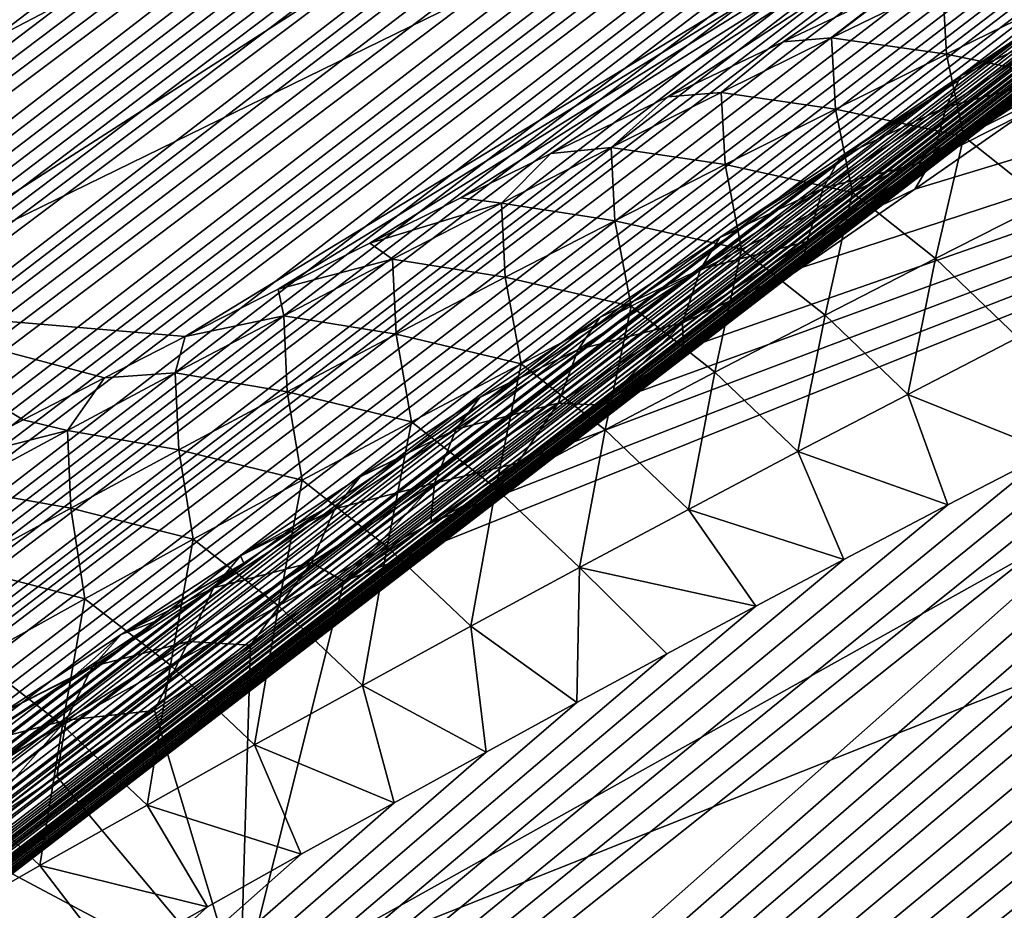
# Model space of a CAD drawing. Header units: metres. Extents: x -82 to 82, y -464 to 32.
# Tile 153 of 256: x -61.03 to -58.52, y -14.13 to -11.86. Entities that reach past the tile are written whole.
import ezdxf

# ---------------------------------------------------------------- set-up
doc = ezdxf.new("R2010")
doc.units = ezdxf.units.M
doc.layers.add('solid_K244121000C07', color=7, linetype='CONTINUOUS')

msp = doc.modelspace()

# ---------------------------------------------------------------- linework, layer by layer
at = {"layer": 'solid_K244121000C07'}
for points in [[(-76.137505, -25.119013, 67.810989), (-54.313084, -8.324498, 48.677151), (-54.248405, -8.33295, 48.381298)], [(-76.137505, -25.119013, 67.810989), (-75.87397, -24.712225, 68.318626), (-54.313084, -8.324498, 48.677151)], [(-76.137505, -25.119013, 67.810989), (-54.248405, -8.33295, 48.381298), (-54.202625, -8.350544, 48.109154)], [(-75.87397, -24.712225, 68.318626), (-54.398201, -8.326134, 48.997314), (-54.313084, -8.324498, 48.677151)], [(-75.87397, -24.712225, 68.318626), (-54.448929, -8.331063, 49.166664), (-54.398201, -8.326134, 48.997314)], [(-75.87397, -24.712225, 68.318626), (-54.505421, -8.338934, 49.342392), (-54.448929, -8.331063, 49.166664)], [(-75.87397, -24.712225, 68.318626), (-54.568283, -8.350194, 49.524887), (-54.505421, -8.338934, 49.342392)], [(-64.834755, -25.119205, 80.176369), (-43.840309, -8.324328, 60.157181), (-44.166557, -8.326369, 60.213844)], [(-64.834755, -25.119205, 80.176369), (-43.540062, -8.332244, 60.118542), (-43.840309, -8.324328, 60.157181)], [(-64.834755, -25.119205, 80.176369), (-44.166557, -8.326369, 60.213844), (-44.520061, -8.339968, 60.290737)], [(-64.834755, -25.119205, 80.176369), (-64.335869, -25.493855, 80.487877), (-43.540062, -8.332244, 60.118542)], [(-64.834755, -25.119205, 80.176369), (-44.520061, -8.339968, 60.290737), (-44.707253, -8.351306, 60.337135)], [(-64.335869, -25.493855, 80.487877), (-43.264629, -8.348969, 60.096176), (-43.540062, -8.332244, 60.118542)], [(-76.137505, -25.119013, 67.810989), (-54.202625, -8.350544, 48.109154), (-54.173389, -8.375649, 47.859856)], [(-75.87397, -24.712225, 68.318626), (-54.637241, -8.364584, 49.713917), (-54.568283, -8.350194, 49.524887)], [(-75.87397, -24.712225, 68.318626), (-75.612518, -24.273117, 68.808632), (-54.637241, -8.364584, 49.713917)], [(-75.612518, -24.273117, 68.808632), (-54.712761, -8.382436, 49.909809), (-54.637241, -8.364584, 49.713917)], [(-65.316795, -24.712387, 79.868362), (-44.707253, -8.351306, 60.337135), (-44.901863, -8.366139, 60.389431)], [(-65.316795, -24.712387, 79.868362), (-64.834755, -25.119205, 80.176369), (-44.707253, -8.351306, 60.337135)], [(-65.316795, -24.712387, 79.868362), (-44.901863, -8.366139, 60.389431), (-45.103653, -8.384214, 60.447392)], [(-64.335869, -25.493855, 80.487877), (-43.012814, -8.373571, 60.088535), (-43.264629, -8.348969, 60.096176)], [(-76.40303, -25.493652, 67.28624), (-54.173389, -8.375649, 47.859856), (-54.158691, -8.407178, 47.631496)], [(-76.40303, -25.493652, 67.28624), (-76.137505, -25.119013, 67.810989), (-54.173389, -8.375649, 47.859856)], [(-75.612518, -24.273117, 68.808632), (-54.795383, -8.404139, 50.112934), (-54.712761, -8.382436, 49.909809)], [(-65.316795, -24.712387, 79.868362), (-45.103653, -8.384214, 60.447392), (-45.313061, -8.405945, 60.511543)], [(-64.335869, -25.493855, 80.487877), (-42.782852, -8.40483, 60.093716), (-43.012814, -8.373571, 60.088535)], [(-76.40303, -25.493652, 67.28624), (-54.158691, -8.407178, 47.631496), (-54.157032, -8.444432, 47.422432)], [(-75.612518, -24.273117, 68.808632), (-54.884808, -8.429412, 50.323029), (-54.795383, -8.404139, 50.112934)], [(-65.316795, -24.712387, 79.868362), (-45.313061, -8.405945, 60.511543), (-45.530434, -8.431667, 60.582317)], [(-64.335869, -25.493855, 80.487877), (-63.820595, -25.836399, 80.80275), (-42.782852, -8.40483, 60.093716)], [(-63.820595, -25.836399, 80.80275), (-42.572567, -8.441628, 60.109905), (-42.782852, -8.40483, 60.093716)], [(-76.40303, -25.493652, 67.28624), (-54.157032, -8.444432, 47.422432), (-54.166618, -8.486587, 47.229958)], [(-75.612518, -24.273117, 68.808632), (-54.981628, -8.458696, 50.540516), (-54.884808, -8.429412, 50.323029)], [(-65.316795, -24.712387, 79.868362), (-45.530434, -8.431667, 60.582317), (-45.755524, -8.461131, 60.659477)], [(-63.820595, -25.836399, 80.80275), (-42.380119, -8.48347, 60.136036), (-42.572567, -8.441628, 60.109905)], [(-75.612518, -24.273117, 68.808632), (-55.086365, -8.492373, 50.765743), (-54.981628, -8.458696, 50.540516)], [(-65.316795, -24.712387, 79.868362), (-45.755524, -8.461131, 60.659477), (-45.988895, -8.494852, 60.743668)], [(-76.40303, -25.493652, 67.28624), (-54.166618, -8.486587, 47.229958), (-54.186104, -8.533046, 47.051865)], [(-75.612518, -24.273117, 68.808632), (-55.198704, -8.530145, 50.99844), (-55.086365, -8.492373, 50.765743)], [(-65.781441, -24.273247, 79.564018), (-45.988895, -8.494852, 60.743668), (-46.230808, -8.533061, 60.835205)], [(-65.781441, -24.273247, 79.564018), (-65.316795, -24.712387, 79.868362), (-45.988895, -8.494852, 60.743668)], [(-63.820595, -25.836399, 80.80275), (-42.203426, -8.529872, 60.171082), (-42.380119, -8.48347, 60.136036)], [(-76.670448, -25.836212, 66.744835), (-54.186104, -8.533046, 47.051865), (-54.214809, -8.583676, 46.886589)], [(-76.670448, -25.836212, 66.744835), (-76.40303, -25.493652, 67.28624), (-54.186104, -8.533046, 47.051865)], [(-75.612518, -24.273117, 68.808632), (-75.353172, -23.801378, 69.28038), (-55.198704, -8.530145, 50.99844)], [(-75.353172, -23.801378, 69.28038), (-55.319366, -8.572552, 51.23914), (-55.198704, -8.530145, 50.99844)], [(-65.781441, -24.273247, 79.564018), (-46.230808, -8.533061, 60.835205), (-46.481068, -8.575571, 60.933926)], [(-63.820595, -25.836399, 80.80275), (-42.039787, -8.580474, 60.214184), (-42.203426, -8.529872, 60.171082)], [(-76.670448, -25.836212, 66.744835), (-54.214809, -8.583676, 46.886589), (-54.252155, -8.638404, 46.732227)], [(-75.353172, -23.801378, 69.28038), (-55.448822, -8.619929, 51.488178), (-55.319366, -8.572552, 51.23914)], [(-65.781441, -24.273247, 79.564018), (-46.481068, -8.575571, 60.933926), (-46.740364, -8.623005, 61.040592)], [(-63.820595, -25.836399, 80.80275), (-63.289322, -26.146841, 81.120834), (-42.039787, -8.580474, 60.214184)], [(-63.289322, -26.146841, 81.120834), (-41.887871, -8.635173, 60.264946), (-42.039787, -8.580474, 60.214184)], [(-75.353172, -23.801378, 69.28038), (-55.586769, -8.671997, 51.745281), (-55.448822, -8.619929, 51.488178)], [(-76.670448, -25.836212, 66.744835), (-54.252155, -8.638404, 46.732227), (-54.297794, -8.697306, 46.586861)], [(-65.781441, -24.273247, 79.564018), (-46.740364, -8.623005, 61.040592), (-47.008801, -8.675441, 61.15535)], [(-63.289322, -26.146841, 81.120834), (-41.746437, -8.693929, 60.323101), (-41.887871, -8.635173, 60.264946)], [(-75.353172, -23.801378, 69.28038), (-55.734062, -8.729403, 52.011089), (-55.586769, -8.671997, 51.745281)], [(-65.781441, -24.273247, 79.564018), (-47.008801, -8.675441, 61.15535), (-47.286324, -8.732833, 61.278191)], [(-63.289322, -26.146841, 81.120834), (-41.613842, -8.757077, 60.388844), (-41.746437, -8.693929, 60.323101)], [(-76.670448, -25.836212, 66.744835), (-54.297794, -8.697306, 46.586861), (-54.351711, -8.760555, 46.449593)], [(-75.353172, -23.801378, 69.28038), (-55.891087, -8.792419, 52.285881), (-55.734062, -8.729403, 52.011089)], [(-66.228088, -23.801477, 79.263405), (-47.286324, -8.732833, 61.278191), (-47.573746, -8.79593, 61.410019)], [(-66.228088, -23.801477, 79.263405), (-65.781441, -24.273247, 79.564018), (-47.286324, -8.732833, 61.278191)], [(-76.939659, -26.14669, 66.187164), (-54.351711, -8.760555, 46.449593), (-54.413937, -8.828322, 46.319538)], [(-76.939659, -26.14669, 66.187164), (-76.670448, -25.836212, 66.744835), (-54.351711, -8.760555, 46.449593)], [(-63.289322, -26.146841, 81.120834), (-41.489037, -8.824934, 60.462437), (-41.613842, -8.757077, 60.388844)], [(-75.353172, -23.801378, 69.28038), (-75.096001, -23.296726, 69.733086), (-55.891087, -8.792419, 52.285881)], [(-75.096001, -23.296726, 69.733086), (-56.057594, -8.860806, 52.569416), (-55.891087, -8.792419, 52.285881)], [(-66.228088, -23.801477, 79.263405), (-47.573746, -8.79593, 61.410019), (-47.870949, -8.864619, 61.550747)], [(-76.939659, -26.14669, 66.187164), (-54.413937, -8.828322, 46.319538), (-54.485107, -8.90127, 46.195637)], [(-63.289322, -26.146841, 81.120834), (-62.742287, -26.425131, 81.442032), (-41.489037, -8.824934, 60.462437)], [(-62.742287, -26.425131, 81.442032), (-41.371315, -8.897844, 60.544262), (-41.489037, -8.824934, 60.462437)], [(-75.096001, -23.296726, 69.733086), (-56.234608, -8.935355, 52.86245), (-56.057594, -8.860806, 52.569416)], [(-66.228088, -23.801477, 79.263405), (-47.870949, -8.864619, 61.550747), (-48.17812, -8.939075, 61.700626)], [(-76.939659, -26.14669, 66.187164), (-54.485107, -8.90127, 46.195637), (-54.565849, -8.979958, 46.077251)], [(-62.742287, -26.425131, 81.442032), (-41.260094, -8.976295, 60.634899), (-41.371315, -8.897844, 60.544262)], [(-75.096001, -23.296726, 69.733086), (-56.42239, -9.016248, 53.165165), (-56.234608, -8.935355, 52.86245)], [(-66.228088, -23.801477, 79.263405), (-48.17812, -8.939075, 61.700626), (-48.496136, -9.020109, 61.860622)], [(-76.939659, -26.14669, 66.187164), (-54.565849, -8.979958, 46.077251), (-54.656815, -9.064908, 45.963844)], [(-62.742287, -26.425131, 81.442032), (-41.154835, -9.061293, 60.735622), (-41.260094, -8.976295, 60.634899)], [(-75.096001, -23.296726, 69.733086), (-56.553406, -9.073558, 53.372211), (-56.42239, -9.016248, 53.165165)], [(-66.228088, -23.801477, 79.263405), (-48.496136, -9.020109, 61.860622), (-48.713993, -9.07762, 61.972736)], [(-77.210571, -26.425026, 65.613487), (-54.656815, -9.064908, 45.963844), (-54.7593, -9.157107, 45.855228)], [(-77.210571, -26.425026, 65.613487), (-76.939659, -26.14669, 66.187164), (-54.656815, -9.064908, 45.963844)], [(-62.742287, -26.425131, 81.442032), (-41.055309, -9.153658, 60.847538), (-41.154835, -9.061293, 60.735622)], [(-75.096001, -23.296726, 69.733086), (-56.689495, -9.133898, 53.583752), (-56.553406, -9.073558, 53.372211)], [(-66.65596, -23.296797, 78.966682), (-48.713993, -9.07762, 61.972736), (-48.936581, -9.137968, 62.089283)], [(-66.65596, -23.296797, 78.966682), (-66.228088, -23.801477, 79.263405), (-48.713993, -9.07762, 61.972736)], [(-75.096001, -23.296726, 69.733086), (-74.84111, -22.758844, 70.165878), (-56.689495, -9.133898, 53.583752)], [(-74.84111, -22.758844, 70.165878), (-56.831024, -9.197557, 53.800053), (-56.689495, -9.133898, 53.583752)], [(-66.65596, -23.296797, 78.966682), (-48.936581, -9.137968, 62.089283), (-49.164204, -9.201451, 62.210609)], [(-77.210571, -26.425026, 65.613487), (-54.7593, -9.157107, 45.855228), (-54.874989, -9.257801, 45.751198)], [(-62.742287, -26.425131, 81.442032), (-62.179672, -26.671076, 81.766197), (-41.055309, -9.153658, 60.847538)], [(-62.179672, -26.671076, 81.766197), (-40.961311, -9.254266, 60.971901), (-41.055309, -9.153658, 60.847538)], [(-74.84111, -22.758844, 70.165878), (-56.977863, -9.264423, 54.021008), (-56.831024, -9.197557, 53.800053)], [(-66.65596, -23.296797, 78.966682), (-49.164204, -9.201451, 62.210609), (-49.397167, -9.268364, 62.337055)], [(-77.210571, -26.425026, 65.613487), (-54.874989, -9.257801, 45.751198), (-55.005325, -9.36797, 45.651745)], [(-74.84111, -22.758844, 70.165878), (-57.12981, -9.334313, 54.246452), (-56.977863, -9.264423, 54.021008)], [(-66.65596, -23.296797, 78.966682), (-49.397167, -9.268364, 62.337055), (-49.635269, -9.338499, 62.468399)], [(-62.179672, -26.671076, 81.766197), (-40.873428, -9.364512, 61.110653), (-40.961311, -9.254266, 60.971901)], [(-74.84111, -22.758844, 70.165878), (-57.28727, -9.407563, 54.476685), (-57.12981, -9.334313, 54.246452)], [(-66.65596, -23.296797, 78.966682), (-49.635269, -9.338499, 62.468399), (-49.878426, -9.411782, 62.604576)], [(-77.210571, -26.425026, 65.613487), (-55.005325, -9.36797, 45.651745), (-55.152473, -9.489083, 45.55724)], [(-62.179672, -26.671076, 81.766197), (-40.792225, -9.485834, 61.265865), (-40.873428, -9.364512, 61.110653)], [(-74.84111, -22.758844, 70.165878), (-57.450661, -9.484512, 54.712002), (-57.28727, -9.407563, 54.476685)], [(-66.65596, -23.296797, 78.966682), (-49.878426, -9.411782, 62.604576), (-50.12698, -9.488564, 62.745979)], [(-77.48304, -26.671009, 65.024025), (-55.152473, -9.489083, 45.55724), (-55.318794, -9.622691, 45.468708)], [(-77.48304, -26.671009, 65.024025), (-77.210571, -26.425026, 65.613487), (-55.152473, -9.489083, 45.55724)], [(-74.84111, -22.758844, 70.165878), (-57.620182, -9.565315, 54.952545), (-57.450661, -9.484512, 54.712002)], [(-66.65596, -23.296797, 78.966682), (-50.12698, -9.488564, 62.745979), (-50.381275, -9.569196, 62.893005)], [(-62.179672, -26.671076, 81.766197), (-40.718353, -9.61946, 61.439423), (-40.792225, -9.485834, 61.265865)], [(-74.84111, -22.758844, 70.165878), (-57.795334, -9.649544, 55.197945), (-57.620182, -9.565315, 54.952545)], [(-66.65596, -23.296797, 78.966682), (-50.381275, -9.569196, 62.893005), (-50.641342, -9.6537, 63.045692)], [(-77.48304, -26.671009, 65.024025), (-55.318794, -9.622691, 45.468708), (-55.506096, -9.76986, 45.387043)], [(-62.179672, -26.671076, 81.766197), (-61.601677, -26.884352, 82.093117), (-40.718353, -9.61946, 61.439423)], [(-61.601677, -26.884352, 82.093117), (-40.653225, -9.767008, 61.633743), (-40.718353, -9.61946, 61.439423)], [(-74.84111, -22.758844, 70.165878), (-57.976479, -9.737503, 55.448444), (-57.795334, -9.649544, 55.197945)], [(-67.064194, -22.758888, 78.674004), (-50.641342, -9.6537, 63.045692), (-50.906849, -9.741734, 63.203674)], [(-67.064194, -22.758888, 78.674004), (-66.65596, -23.296797, 78.966682), (-50.641342, -9.6537, 63.045692)], [(-74.84111, -22.758844, 70.165878), (-74.588577, -22.187372, 70.577782), (-57.976479, -9.737503, 55.448444)], [(-74.588577, -22.187372, 70.577782), (-58.164097, -9.829596, 55.704384), (-57.976479, -9.737503, 55.448444)], [(-67.064194, -22.758888, 78.674004), (-50.906849, -9.741734, 63.203674), (-51.178146, -9.833684, 63.367378)], [(-77.48304, -26.671009, 65.024025), (-55.506096, -9.76986, 45.387043), (-55.71677, -9.932059, 45.313545)], [(-61.601677, -26.884352, 82.093117), (-40.598804, -9.929516, 61.850502), (-40.653225, -9.767008, 61.633743)], [(-74.588577, -22.187372, 70.577782), (-58.358627, -9.926192, 55.966072), (-58.164097, -9.829596, 55.704384)], [(-67.064194, -22.758888, 78.674004), (-51.178146, -9.833684, 63.367378), (-51.455624, -9.929966, 63.537258)], [(-77.756866, -26.884314, 64.418999), (-55.71677, -9.932059, 45.313545), (-55.952667, -10.110317, 45.250343)], [(-77.756866, -26.884314, 64.418999), (-77.48304, -26.671009, 65.024025), (-55.71677, -9.932059, 45.313545)], [(-74.588577, -22.187372, 70.577782), (-58.559563, -10.026849, 56.233147), (-58.358627, -9.926192, 55.966072)], [(-67.064194, -22.758888, 78.674004), (-51.455624, -9.929966, 63.537258), (-51.739517, -10.030837, 63.7136)], [(-61.601677, -26.884352, 82.093117), (-40.556633, -10.107687, 62.090969), (-40.598804, -9.929516, 61.850502)], [(-74.588577, -22.187372, 70.577782), (-58.767017, -10.131655, 56.505676), (-58.559563, -10.026849, 56.233147)], [(-67.064194, -22.758888, 78.674004), (-51.739517, -10.030837, 63.7136), (-52.029358, -10.135773, 63.895851)], [(-62.348434, -12.563618, 66.555176), (-61.4967, -12.59157, 67.461334), (-57.548874, -10.05042, 62.168114)], [(-58.640194, -10.102708, 60.926182), (-62.348434, -12.563618, 66.555176), (-57.548874, -10.05042, 62.168114)], [(-61.4967, -12.59157, 67.461334), (-56.409737, -10.102708, 63.366352), (-57.548874, -10.05042, 62.168114)], [(-77.756866, -26.884314, 64.418999), (-55.952667, -10.110317, 45.250343), (-56.214973, -10.305169, 45.198917)], [(-58.640194, -10.102708, 60.926182), (-63.955456, -12.666396, 64.664116), (-63.174618, -12.591571, 65.625648)], [(-58.640194, -10.102708, 60.926182), (-63.755573, -12.546661, 64.44561), (-63.955456, -12.666396, 64.664116)], [(-58.640194, -10.102708, 60.926182), (-63.558498, -12.429315, 64.229134), (-63.755573, -12.546661, 64.44561)], [(-58.640194, -10.102708, 60.926182), (-63.364124, -12.314271, 64.014618), (-63.558498, -12.429315, 64.229134)], [(-58.640194, -10.102708, 60.926182), (-63.173008, -12.201774, 63.802399), (-63.364124, -12.314271, 64.014618)], [(-58.640194, -10.102708, 60.926182), (-63.174618, -12.591571, 65.625648), (-62.348434, -12.563618, 66.555176)], [(-58.640194, -10.102708, 60.926182), (-62.966343, -12.080798, 63.571308), (-63.173008, -12.201774, 63.802399)], [(-58.640194, -10.102708, 60.926182), (-62.76358, -11.962801, 63.342968), (-62.966343, -12.080798, 63.571308)], [(-58.640194, -10.102708, 60.926182), (-62.564529, -11.847651, 63.117275), (-62.76358, -11.962801, 63.342968)], [(-61.601677, -26.884352, 82.093117), (-61.008488, -27.064545, 82.422569), (-40.556633, -10.107687, 62.090969)], [(-61.4967, -12.59157, 67.461334), (-60.609188, -12.666486, 68.32534), (-56.409737, -10.102708, 63.366352)], [(-61.008488, -27.064545, 82.422569), (-40.528538, -10.302249, 62.356419), (-40.556633, -10.107687, 62.090969)], [(-60.609188, -12.666486, 68.32534), (-60.37323, -12.546541, 68.145538), (-56.409737, -10.102708, 63.366352)], [(-60.37323, -12.546541, 68.145538), (-60.139523, -12.428978, 67.968338), (-56.409737, -10.102708, 63.366352)], [(-60.139523, -12.428978, 67.968338), (-59.907978, -12.313704, 67.793617), (-56.409737, -10.102708, 63.366352)], [(-59.907978, -12.313704, 67.793617), (-59.678989, -12.200974, 67.621933), (-56.409737, -10.102708, 63.366352)], [(-59.678989, -12.200974, 67.621933), (-59.381336, -12.056365, 67.400528), (-56.409737, -10.102708, 63.366352)], [(-59.381336, -12.056365, 67.400528), (-59.088066, -11.915988, 67.184288), (-56.409737, -10.102708, 63.366352)], [(-59.088066, -11.915988, 67.184288), (-58.798977, -11.779619, 66.972908), (-56.409737, -10.102708, 63.366352)], [(-74.588577, -22.187372, 70.577782), (-58.981533, -10.241095, 56.784019), (-58.767017, -10.131655, 56.505676)], [(-67.064194, -22.758888, 78.674004), (-52.029358, -10.135773, 63.895851), (-52.325424, -10.245107, 64.084366)], [(-74.588577, -22.187372, 70.577782), (-59.147388, -10.326507, 56.996826), (-58.981533, -10.241095, 56.784019)], [(-67.064194, -22.758888, 78.674004), (-52.325424, -10.245107, 64.084366), (-52.551815, -10.330293, 64.230186)], [(-77.756866, -26.884314, 64.418999), (-56.214973, -10.305169, 45.198917), (-56.35638, -10.408974, 45.178173)], [(-61.008488, -27.064545, 82.422569), (-40.516788, -10.514305, 62.648548), (-40.528538, -10.302249, 62.356419)], [(-74.588577, -22.187372, 70.577782), (-59.317642, -10.414899, 57.213192), (-59.147388, -10.326507, 56.996826)], [(-67.45182, -22.187399, 78.385567), (-52.551815, -10.330293, 64.230186), (-52.782135, -10.418444, 64.380043)], [(-67.45182, -22.187399, 78.385567), (-67.064194, -22.758888, 78.674004), (-52.551815, -10.330293, 64.230186)], [(-77.756866, -26.884314, 64.418999), (-56.35638, -10.408974, 45.178173), (-56.504894, -10.517183, 45.161003)], [(-74.588577, -22.187372, 70.577782), (-74.338379, -21.581779, 70.967705), (-59.317642, -10.414899, 57.213192)], [(-74.338379, -21.581779, 70.967705), (-59.491821, -10.505839, 57.432804), (-59.317642, -10.414899, 57.213192)], [(-67.45182, -22.187399, 78.385567), (-52.782135, -10.418444, 64.380043), (-53.016411, -10.509597, 64.533989)], [(-77.756866, -26.884314, 64.418999), (-56.504894, -10.517183, 45.161003), (-56.661007, -10.630135, 45.147949)], [(-74.338379, -21.581779, 70.967705), (-59.670067, -10.599463, 57.655746), (-59.491821, -10.505839, 57.432804)], [(-67.45182, -22.187399, 78.385567), (-53.016411, -10.509597, 64.533989), (-53.254307, -10.603342, 64.691589)], [(-61.008488, -27.064545, 82.422569), (-40.517395, -10.627028, 62.804909), (-40.516788, -10.514305, 62.648548)], [(-74.338379, -21.581779, 70.967705), (-59.85265, -10.696014, 57.882195), (-59.670067, -10.599463, 57.655746)], [(-67.45182, -22.187399, 78.385567), (-53.254307, -10.603342, 64.691589), (-53.495972, -10.699873, 64.853058)], [(-78.031853, -27.064526, 63.798622), (-56.661007, -10.630135, 45.147949), (-56.824478, -10.747596, 45.138741)], [(-78.031853, -27.064526, 63.798622), (-77.756866, -26.884314, 64.418999), (-56.661007, -10.630135, 45.147949)], [(-61.008488, -27.064545, 82.422569), (-40.522987, -10.744588, 62.968632), (-40.517395, -10.627028, 62.804909)], [(-74.338379, -21.581779, 70.967705), (-60.039841, -10.795745, 58.112331), (-59.85265, -10.696014, 57.882195)], [(-67.45182, -22.187399, 78.385567), (-53.495972, -10.699873, 64.853058), (-53.741604, -10.799443, 65.018639)], [(-78.031853, -27.064526, 63.798622), (-56.824478, -10.747596, 45.138741), (-56.995735, -10.869855, 45.133804)], [(-61.008488, -27.064545, 82.422569), (-60.40023, -27.211138, 82.754303), (-40.522987, -10.744588, 62.968632)], [(-60.40023, -27.211138, 82.754303), (-40.533264, -10.866755, 63.139503), (-40.522987, -10.744588, 62.968632)], [(-74.338379, -21.581779, 70.967705), (-60.231915, -10.898903, 58.346321), (-60.039841, -10.795745, 58.112331)], [(-67.45182, -22.187399, 78.385567), (-53.741604, -10.799443, 65.018639), (-53.991413, -10.902309, 65.188599)], [(-78.031853, -27.064526, 63.798622), (-56.995735, -10.869855, 45.133804), (-57.175266, -10.997248, 45.133644)], [(-60.40023, -27.211138, 82.754303), (-40.548798, -10.993882, 63.317982), (-40.533264, -10.866755, 63.139503)], [(-74.338379, -21.581779, 70.967705), (-60.428871, -11.005494, 58.584183), (-60.231915, -10.898903, 58.346321)], [(-67.45182, -22.187399, 78.385567), (-53.991413, -10.902309, 65.188599), (-54.245598, -11.008728, 65.36319)], [(-78.031853, -27.064526, 63.798622), (-57.175266, -10.997248, 45.133644), (-57.362801, -11.129515, 45.137947)], [(-60.469337, -14.343958, 43.230278), (-54.489975, -10.997768, 41.22271), (-54.741455, -12.062494, 39.970165)], [(-60.469337, -14.343958, 43.230278), (-60.205605, -13.29091, 44.470882), (-54.489975, -10.997768, 41.22271)], [(-60.40023, -27.211138, 82.754303), (-40.570057, -11.126246, 63.504444), (-40.548798, -10.993882, 63.317982)], [(-60.205605, -13.29091, 44.470882), (-59.984688, -13.140339, 44.431015), (-54.489975, -10.997768, 41.22271)], [(-59.984688, -13.140339, 44.431015), (-59.763474, -12.9891, 44.394249), (-54.489975, -10.997768, 41.22271)], [(-59.763474, -12.9891, 44.394249), (-59.549103, -12.841946, 44.361969), (-54.489975, -10.997768, 41.22271)], [(-59.549103, -12.841946, 44.361969), (-59.341099, -12.698712, 44.333698), (-54.489975, -10.997768, 41.22271)], [(-59.341099, -12.698712, 44.333698), (-59.040047, -12.490877, 44.297825), (-54.489975, -10.997768, 41.22271)], [(-59.040047, -12.490877, 44.297825), (-58.752754, -12.291434, 44.270309), (-54.489975, -10.997768, 41.22271)], [(-58.752754, -12.291434, 44.270309), (-58.47879, -12.100106, 44.250702), (-54.489975, -10.997768, 41.22271)], [(-74.338379, -21.581779, 70.967705), (-60.630196, -11.115034, 58.825584), (-60.428871, -11.005494, 58.584183)], [(-67.45182, -22.187399, 78.385567), (-54.245598, -11.008728, 65.36319), (-54.504013, -11.118502, 65.542229)], [(-74.338379, -21.581779, 70.967705), (-60.836151, -11.227774, 59.070679), (-60.630196, -11.115034, 58.825584)], [(-67.45182, -22.187399, 78.385567), (-54.504013, -11.118502, 65.542229), (-54.766415, -11.231318, 65.725388)], [(-60.40023, -27.211138, 82.754303), (-40.596748, -11.263615, 63.698666), (-40.570057, -11.126246, 63.504444)], [(-78.031853, -27.064526, 63.798622), (-57.362801, -11.129515, 45.137947), (-57.558861, -11.267027, 45.14727)], [(-74.338379, -21.581779, 70.967705), (-61.047054, -11.34402, 59.319664), (-60.836151, -11.227774, 59.070679)], [(-67.817757, -21.5818, 78.101425), (-54.766415, -11.231318, 65.725388), (-55.033028, -11.347486, 65.912971)], [(-67.817757, -21.5818, 78.101425), (-67.45182, -22.187399, 78.385567), (-54.766415, -11.231318, 65.725388)], [(-78.031853, -27.064526, 63.798622), (-57.558861, -11.267027, 45.14727), (-57.763916, -11.410102, 45.162098)], [(-60.40023, -27.211138, 82.754303), (-40.629555, -11.406436, 63.901222), (-40.596748, -11.263615, 63.698666)], [(-67.817757, -21.5818, 78.101425), (-55.033028, -11.347486, 65.912971), (-55.304085, -11.467323, 66.105293)], [(-78.307762, -27.211136, 63.163029), (-57.763916, -11.410102, 45.162098), (-57.977661, -11.558465, 45.18211)], [(-78.307762, -27.211136, 63.163029), (-78.031853, -27.064526, 63.798622), (-57.763916, -11.410102, 45.162098)], [(-60.40023, -27.211138, 82.754303), (-40.668781, -11.554899, 64.112389), (-40.629555, -11.406436, 63.901222)], [(-67.817757, -21.5818, 78.101425), (-55.304085, -11.467323, 66.105293), (-55.579811, -11.591145, 66.302658)], [(-78.307762, -27.211136, 63.163029), (-57.977661, -11.558465, 45.18211), (-58.200764, -11.712588, 45.207958)], [(-60.40023, -27.211138, 82.754303), (-59.77689, -27.3235, 83.088036), (-40.668781, -11.554899, 64.112389)], [(-59.77689, -27.3235, 83.088036), (-40.71423, -11.708824, 64.332008), (-40.668781, -11.554899, 64.112389)], [(-67.817757, -21.5818, 78.101425), (-55.579811, -11.591145, 66.302658), (-55.860416, -11.719234, 66.505341)], [(-78.307762, -27.211136, 63.163029), (-58.200764, -11.712588, 45.207958), (-58.433647, -11.872761, 45.240055)], [(-67.817757, -21.5818, 78.101425), (-55.860416, -11.719234, 66.505341), (-56.145515, -11.851031, 66.712791)], [(-59.77689, -27.3235, 83.088036), (-40.766747, -11.868773, 64.560776), (-40.71423, -11.708824, 64.332008)], [(-58.964241, -11.906232, 67.221535), (-58.682022, -11.768507, 67.002701), (-58.798977, -11.779619, 66.972908)], [(-58.672112, -11.947517, 67.382545), (-58.682022, -11.768507, 67.002701), (-58.964241, -11.906232, 67.221535)], [(-58.672112, -11.947517, 67.382545), (-58.388687, -11.808664, 67.163536), (-58.682022, -11.768507, 67.002701)], [(-58.964241, -11.906232, 67.221535), (-58.798977, -11.779619, 66.972908), (-59.088066, -11.915988, 67.184288)], [(-58.635319, -12.003204, 44.950542), (-58.433647, -11.872761, 45.240055), (-58.328228, -11.795765, 44.90517)], [(-58.635319, -12.003204, 44.950542), (-58.328228, -11.795765, 44.90517), (-58.358856, -11.872853, 44.595802)], [(-58.343231, -12.015999, 67.493523), (-58.388687, -11.808664, 67.163536), (-58.672112, -11.947517, 67.382545)], [(-67.817757, -21.5818, 78.101425), (-56.145515, -11.851031, 66.712791), (-56.435085, -11.986519, 66.924988)], [(-78.307762, -27.211136, 63.163029), (-58.433647, -11.872761, 45.240055), (-58.676018, -12.038713, 45.278107)], [(-59.77689, -27.3235, 83.088036), (-40.826477, -12.03481, 64.79882), (-40.766747, -11.868773, 64.560776)], [(-58.635319, -12.003204, 44.950542), (-58.676018, -12.038713, 45.278107), (-58.433647, -11.872761, 45.240055)], [(-58.67271, -12.081636, 44.642281), (-58.358856, -11.872853, 44.595802), (-58.388256, -12.007432, 44.301762)], [(-58.635319, -12.003204, 44.950542), (-58.358856, -11.872853, 44.595802), (-58.67271, -12.081636, 44.642281)], [(-59.245338, -12.04526, 67.440872), (-59.088066, -11.915988, 67.184288), (-59.381336, -12.056365, 67.400528)], [(-59.245338, -12.04526, 67.440872), (-58.964241, -11.906232, 67.221535), (-59.088066, -11.915988, 67.184288)], [(-58.954414, -12.087674, 67.602074), (-58.964241, -11.906232, 67.221535), (-59.245338, -12.04526, 67.440872)], [(-58.954414, -12.087674, 67.602074), (-58.672112, -11.947517, 67.382545), (-58.964241, -11.906232, 67.221535)], [(-58.627701, -12.157446, 67.713585), (-58.672112, -11.947517, 67.382545), (-58.954414, -12.087674, 67.602074)], [(-58.627701, -12.157446, 67.713585), (-58.343231, -12.015999, 67.493523), (-58.672112, -11.947517, 67.382545)], [(-67.817757, -21.5818, 78.101425), (-56.435085, -11.986519, 66.924988), (-56.670132, -12.097829, 67.098412)], [(-58.942104, -12.209457, 45.003433), (-58.676018, -12.038713, 45.278107), (-58.635319, -12.003204, 44.950542)], [(-58.942104, -12.209457, 45.003433), (-58.635319, -12.003204, 44.950542), (-58.67271, -12.081636, 44.642281)], [(-58.70816, -12.217154, 44.349525), (-58.388256, -12.007432, 44.301762), (-58.47879, -12.100106, 44.250702)], [(-58.67271, -12.081636, 44.642281), (-58.388256, -12.007432, 44.301762), (-58.70816, -12.217154, 44.349525)], [(-58.417362, -12.325046, 67.884186), (-58.343231, -12.015999, 67.493523), (-58.627701, -12.157446, 67.713585)], [(-78.307762, -27.211136, 63.163029), (-58.676018, -12.038713, 45.278107), (-58.928673, -12.211024, 45.322899)], [(-59.77689, -27.3235, 83.088036), (-40.893379, -12.206872, 65.046104), (-40.826477, -12.03481, 64.79882)], [(-59.525333, -12.185577, 67.660667), (-59.245338, -12.04526, 67.440872), (-59.381336, -12.056365, 67.400528)], [(-59.235622, -12.229119, 67.822105), (-59.245338, -12.04526, 67.440872), (-59.525333, -12.185577, 67.660667)], [(-59.235622, -12.229119, 67.822105), (-58.954414, -12.087674, 67.602074), (-59.245338, -12.04526, 67.440872)], [(-58.942104, -12.209457, 45.003433), (-58.928673, -12.211024, 45.322899), (-58.676018, -12.038713, 45.278107)], [(-60.624561, -15.465051, 42.031303), (-54.741455, -12.062494, 39.970165), (-54.878067, -13.206319, 38.770687)], [(-60.624561, -15.465051, 42.031303), (-60.469337, -14.343958, 43.230278), (-54.741455, -12.062494, 39.970165)], [(-59.525333, -12.185577, 67.660667), (-59.381336, -12.056365, 67.400528), (-59.678989, -12.200974, 67.621933)], [(-67.817757, -21.5818, 78.101425), (-56.670132, -12.097829, 67.098412), (-56.908337, -12.211949, 67.275291)], [(-58.911064, -12.300191, 67.934204), (-58.954414, -12.087674, 67.602074), (-59.235622, -12.229119, 67.822105)], [(-58.985722, -12.288942, 44.696285), (-58.67271, -12.081636, 44.642281), (-58.70816, -12.217154, 44.349525)], [(-58.942104, -12.209457, 45.003433), (-58.67271, -12.081636, 44.642281), (-58.985722, -12.288942, 44.696285)], [(-58.911064, -12.300191, 67.934204), (-58.627701, -12.157446, 67.713585), (-58.954414, -12.087674, 67.602074)], [(-58.70816, -12.217154, 44.349525), (-58.47879, -12.100106, 44.250702), (-58.752754, -12.291434, 44.270309)], [(-58.699726, -12.468102, 68.103256), (-58.627701, -12.157446, 67.713585), (-58.911064, -12.300191, 67.934204)], [(-58.699726, -12.468102, 68.103256), (-58.417362, -12.325046, 67.884186), (-58.627701, -12.157446, 67.713585)], [(-59.804245, -12.327169, 67.88092), (-59.678989, -12.200974, 67.621933), (-59.907978, -12.313704, 67.793617)], [(-59.804245, -12.327169, 67.88092), (-59.525333, -12.185577, 67.660667), (-59.678989, -12.200974, 67.621933)], [(-59.515751, -12.371839, 68.042618), (-59.525333, -12.185577, 67.660667), (-59.804245, -12.327169, 67.88092)], [(-59.515751, -12.371839, 68.042618), (-59.235622, -12.229119, 67.822105), (-59.525333, -12.185577, 67.660667)], [(-78.584297, -27.323502, 62.512257), (-58.928673, -12.211024, 45.322899), (-59.191963, -12.389931, 45.374783)], [(-78.584297, -27.323502, 62.512257), (-78.307762, -27.211136, 63.163029), (-58.928673, -12.211024, 45.322899)], [(-67.817757, -21.5818, 78.101425), (-56.908337, -12.211949, 67.275291), (-57.149826, -12.329084, 67.455811)], [(-59.77689, -27.3235, 83.088036), (-40.96843, -12.385616, 65.303452), (-40.893379, -12.206872, 65.046104)], [(-59.248482, -12.414585, 45.063133), (-58.928673, -12.211024, 45.322899), (-58.942104, -12.209457, 45.003433)], [(-59.248482, -12.414585, 45.063133), (-58.942104, -12.209457, 45.003433), (-58.985722, -12.288942, 44.696285)], [(-59.248482, -12.414585, 45.063133), (-59.191963, -12.389931, 45.374783), (-58.928673, -12.211024, 45.322899)], [(-59.026741, -12.425146, 44.404739), (-58.70816, -12.217154, 44.349525), (-58.752754, -12.291434, 44.270309)], [(-58.985722, -12.288942, 44.696285), (-58.70816, -12.217154, 44.349525), (-59.026741, -12.425146, 44.404739)], [(-59.193344, -12.44422, 68.155334), (-59.235622, -12.229119, 67.822105), (-59.515751, -12.371839, 68.042618)], [(-59.193344, -12.44422, 68.155334), (-58.911064, -12.300191, 67.934204), (-59.235622, -12.229119, 67.822105)], [(-59.297863, -12.494883, 44.757088), (-58.985722, -12.288942, 44.696285), (-59.026741, -12.425146, 44.404739)], [(-59.248482, -12.414585, 45.063133), (-58.985722, -12.288942, 44.696285), (-59.297863, -12.494883, 44.757088)], [(-58.981026, -12.612422, 68.322876), (-58.911064, -12.300191, 67.934204), (-59.193344, -12.44422, 68.155334)], [(-59.026741, -12.425146, 44.404739), (-58.752754, -12.291434, 44.270309), (-59.040047, -12.490877, 44.297825)], [(-58.981026, -12.612422, 68.322876), (-58.699726, -12.468102, 68.103256), (-58.911064, -12.300191, 67.934204)], [(-67.817757, -21.5818, 78.101425), (-57.149826, -12.329084, 67.455811), (-57.394737, -12.449433, 67.640152)], [(-59.804245, -12.327169, 67.88092), (-59.907978, -12.313704, 67.793617), (-60.139523, -12.428978, 67.968338)], [(-60.082092, -12.47002, 68.101593), (-59.804245, -12.327169, 67.88092), (-60.139523, -12.428978, 67.968338)], [(-59.794819, -12.515819, 68.26358), (-59.804245, -12.327169, 67.88092), (-60.082092, -12.47002, 68.101593)], [(-59.794819, -12.515819, 68.26358), (-59.515751, -12.371839, 68.042618), (-59.804245, -12.327169, 67.88092)], [(-58.490082, -12.669713, 68.233536), (-58.417362, -12.325046, 67.884186), (-58.699726, -12.468102, 68.103256)], [(-59.474556, -12.589518, 68.376961), (-59.515751, -12.371839, 68.042618), (-59.794819, -12.515819, 68.26358)], [(-59.474556, -12.589518, 68.376961), (-59.193344, -12.44422, 68.155334), (-59.515751, -12.371839, 68.042618)], [(-78.584297, -27.323502, 62.512257), (-59.191963, -12.389931, 45.374783), (-59.465645, -12.575196, 45.433502)], [(-59.77689, -27.3235, 83.088036), (-59.138569, -27.400879, 83.423401), (-40.96843, -12.385616, 65.303452)], [(-59.248482, -12.414585, 45.063133), (-59.465645, -12.575196, 45.433502), (-59.191963, -12.389931, 45.374783)], [(-59.138569, -27.400879, 83.423401), (-41.051514, -12.57093, 65.570778), (-40.96843, -12.385616, 65.303452)], [(-60.082092, -12.47002, 68.101593), (-60.139523, -12.428978, 67.968338), (-60.37323, -12.546541, 68.145538)], [(-59.554379, -12.618649, 45.129101), (-59.465645, -12.575196, 45.433502), (-59.248482, -12.414585, 45.063133)], [(-59.554379, -12.618649, 45.129101), (-59.248482, -12.414585, 45.063133), (-59.297863, -12.494883, 44.757088)], [(-59.344025, -12.631564, 44.466686), (-59.026741, -12.425146, 44.404739), (-59.040047, -12.490877, 44.297825)], [(-59.297863, -12.494883, 44.757088), (-59.026741, -12.425146, 44.404739), (-59.344025, -12.631564, 44.466686)], [(-67.817757, -21.5818, 78.101425), (-57.394737, -12.449433, 67.640152), (-57.643059, -12.572973, 67.828293)], [(-59.26128, -12.757992, 68.543015), (-59.193344, -12.44422, 68.155334), (-59.474556, -12.589518, 68.376961)], [(-59.26128, -12.757992, 68.543015), (-58.981026, -12.612422, 68.322876), (-59.193344, -12.44422, 68.155334)], [(-60.358894, -12.614119, 68.32267), (-60.082092, -12.47002, 68.101593), (-60.37323, -12.546541, 68.145538)], [(-60.072838, -12.661043, 68.484985), (-60.082092, -12.47002, 68.101593), (-60.358894, -12.614119, 68.32267)], [(-60.072838, -12.661043, 68.484985), (-59.794819, -12.515819, 68.26358), (-60.082092, -12.47002, 68.101593)], [(-58.770657, -12.814254, 68.451637), (-58.699726, -12.468102, 68.103256), (-58.981026, -12.612422, 68.322876)], [(-58.770657, -12.814254, 68.451637), (-58.490082, -12.669713, 68.233536), (-58.699726, -12.468102, 68.103256)], [(-59.609116, -12.699553, 44.82415), (-59.297863, -12.494883, 44.757088), (-59.344025, -12.631564, 44.466686)], [(-59.554379, -12.618649, 45.129101), (-59.297863, -12.494883, 44.757088), (-59.609116, -12.699553, 44.82415)], [(-59.344025, -12.631564, 44.466686), (-59.040047, -12.490877, 44.297825), (-59.341099, -12.698712, 44.333698)], [(-59.754715, -12.73607, 68.599068), (-59.794819, -12.515819, 68.26358), (-60.072838, -12.661043, 68.484985)], [(-59.754715, -12.73607, 68.599068), (-59.474556, -12.589518, 68.376961), (-59.794819, -12.515819, 68.26358)], [(-60.358894, -12.614119, 68.32267), (-60.37323, -12.546541, 68.145538), (-60.609188, -12.666486, 68.32534)], [(-78.584297, -27.323502, 62.512257), (-59.465645, -12.575196, 45.433502), (-59.750648, -12.767516, 45.500011)], [(-68.160751, -20.941608, 77.821724), (-57.643059, -12.572973, 67.828293), (-57.894436, -12.699151, 68.019722)], [(-68.160751, -20.941608, 77.821724), (-67.817757, -21.5818, 78.101425), (-57.643059, -12.572973, 67.828293)], [(-59.554379, -12.618649, 45.129101), (-59.750648, -12.767516, 45.500011), (-59.465645, -12.575196, 45.433502)], [(-59.138569, -27.400879, 83.423401), (-41.142879, -12.762949, 65.848274), (-41.051514, -12.57093, 65.570778)], [(-60.81456, -12.771927, 68.48262), (-60.609188, -12.666486, 68.32534), (-61.4967, -12.59157, 67.461334)], [(-61.021755, -12.879305, 68.642067), (-60.81456, -12.771927, 68.48262), (-61.4967, -12.59157, 67.461334)], [(-61.230843, -12.988697, 68.80378), (-61.021755, -12.879305, 68.642067), (-61.4967, -12.59157, 67.461334)], [(-59.540504, -12.904796, 68.763649), (-59.474556, -12.589518, 68.376961), (-59.754715, -12.73607, 68.599068)], [(-59.540504, -12.904796, 68.763649), (-59.26128, -12.757992, 68.543015), (-59.474556, -12.589518, 68.376961)], [(-60.634666, -12.759453, 68.544128), (-60.358894, -12.614119, 68.32267), (-60.609188, -12.666486, 68.32534)], [(-60.349831, -12.807503, 68.706795), (-60.358894, -12.614119, 68.32267), (-60.634666, -12.759453, 68.544128)], [(-60.349831, -12.807503, 68.706795), (-60.072838, -12.661043, 68.484985), (-60.358894, -12.614119, 68.32267)], [(-59.859745, -12.821708, 45.20089), (-59.750648, -12.767516, 45.500011), (-59.554379, -12.618649, 45.129101)], [(-59.859745, -12.821708, 45.20089), (-59.554379, -12.618649, 45.129101), (-59.609116, -12.699553, 44.82415)], [(-59.050201, -12.960029, 68.67028), (-58.981026, -12.612422, 68.322876), (-59.26128, -12.757992, 68.543015)], [(-59.050201, -12.960029, 68.67028), (-58.770657, -12.814254, 68.451637), (-58.981026, -12.612422, 68.322876)], [(-59.660046, -12.836534, 44.534847), (-59.344025, -12.631564, 44.466686), (-59.549103, -12.841946, 44.361969)], [(-59.609116, -12.699553, 44.82415), (-59.344025, -12.631564, 44.466686), (-59.660046, -12.836534, 44.534847)], [(-59.344025, -12.631564, 44.466686), (-59.341099, -12.698712, 44.333698), (-59.549103, -12.841946, 44.361969)], [(-60.634666, -12.759453, 68.544128), (-60.609188, -12.666486, 68.32534), (-60.81456, -12.771927, 68.48262)], [(-60.033844, -12.883864, 68.821617), (-60.072838, -12.661043, 68.484985), (-60.349831, -12.807503, 68.706795)], [(-60.033844, -12.883864, 68.821617), (-59.754715, -12.73607, 68.599068), (-60.072838, -12.661043, 68.484985)], [(-58.770657, -12.814254, 68.451637), (-58.406864, -12.960257, 68.41317), (-58.490082, -12.669713, 68.233536)], [(-68.160751, -20.941608, 77.821724), (-57.894436, -12.699151, 68.019722), (-58.148983, -12.828159, 68.2146)], [(-59.919479, -12.903045, 44.897018), (-59.609116, -12.699553, 44.82415), (-59.660046, -12.836534, 44.534847)], [(-59.859745, -12.821708, 45.20089), (-59.609116, -12.699553, 44.82415), (-59.919479, -12.903045, 44.897018)], [(-59.81871, -13.052822, 68.984764), (-59.754715, -12.73607, 68.599068), (-60.033844, -12.883864, 68.821617)], [(-59.81871, -13.052822, 68.984764), (-59.540504, -12.904796, 68.763649), (-59.754715, -12.73607, 68.599068)], [(-78.584297, -27.323502, 62.512257), (-59.750648, -12.767516, 45.500011), (-60.047211, -12.967041, 45.574551)], [(-60.909412, -12.906014, 68.765968), (-60.81456, -12.771927, 68.48262), (-61.021755, -12.879305, 68.642067)], [(-60.909412, -12.906014, 68.765968), (-60.634666, -12.759453, 68.544128), (-60.81456, -12.771927, 68.48262)], [(-60.625809, -12.955188, 68.929008), (-60.634666, -12.759453, 68.544128), (-60.909412, -12.906014, 68.765968)], [(-60.625809, -12.955188, 68.929008), (-60.349831, -12.807503, 68.706795), (-60.634666, -12.759453, 68.544128)], [(-59.859745, -12.821708, 45.20089), (-60.047211, -12.967041, 45.574551), (-59.750648, -12.767516, 45.500011)], [(-59.328732, -13.107022, 68.889458), (-59.26128, -12.757992, 68.543015), (-59.540504, -12.904796, 68.763649)], [(-59.328732, -13.107022, 68.889458), (-59.050201, -12.960029, 68.67028), (-59.26128, -12.757992, 68.543015)], [(-59.138569, -27.400879, 83.423401), (-41.243584, -12.962393, 66.136818), (-41.142879, -12.762949, 65.848274)], [(-68.160751, -20.941608, 77.821724), (-58.148983, -12.828159, 68.2146), (-58.406864, -12.960257, 68.41317)], [(-60.311947, -13.03289, 69.044601), (-60.349831, -12.807503, 68.706795), (-60.625809, -12.955188, 68.929008)], [(-60.311947, -13.03289, 69.044601), (-60.033844, -12.883864, 68.821617), (-60.349831, -12.807503, 68.706795)], [(-60.164543, -13.023819, 45.278049), (-60.047211, -12.967041, 45.574551), (-59.859745, -12.821708, 45.20089)], [(-60.164543, -13.023819, 45.278049), (-59.859745, -12.821708, 45.20089), (-59.919479, -12.903045, 44.897018)], [(-59.050201, -12.960029, 68.67028), (-58.668236, -13.095701, 68.615654), (-58.770657, -12.814254, 68.451637)], [(-58.770657, -12.814254, 68.451637), (-58.668236, -13.095701, 68.615654), (-58.406864, -12.960257, 68.41317)], [(-59.974842, -13.04017, 44.608757), (-59.660046, -12.836534, 44.534847), (-59.763474, -12.9891, 44.394249)], [(-59.919479, -12.903045, 44.897018), (-59.660046, -12.836534, 44.534847), (-59.974842, -13.04017, 44.608757)], [(-59.660046, -12.836534, 44.534847), (-59.549103, -12.841946, 44.361969), (-59.763474, -12.9891, 44.394249)], [(-60.909412, -12.906014, 68.765968), (-61.021755, -12.879305, 68.642067), (-61.230843, -12.988697, 68.80378)], [(-60.095909, -13.202061, 69.206337), (-60.033844, -12.883864, 68.821617), (-60.311947, -13.03289, 69.044601)], [(-60.228943, -13.105441, 44.975235), (-59.919479, -12.903045, 44.897018), (-59.974842, -13.04017, 44.608757)], [(-60.164543, -13.023819, 45.278049), (-59.919479, -12.903045, 44.897018), (-60.228943, -13.105441, 44.975235)], [(-60.095909, -13.202061, 69.206337), (-59.81871, -13.052822, 68.984764), (-60.033844, -12.883864, 68.821617)], [(-59.606258, -13.255222, 69.109131), (-59.540504, -12.904796, 68.763649), (-59.81871, -13.052822, 68.984764)], [(-59.606258, -13.255222, 69.109131), (-59.328732, -13.107022, 68.889458), (-59.540504, -12.904796, 68.763649)], [(-61.183155, -13.053793, 68.988159), (-60.909412, -12.906014, 68.765968), (-61.230843, -12.988697, 68.80378)], [(-60.900776, -13.104088, 69.151596), (-60.909412, -12.906014, 68.765968), (-61.183155, -13.053793, 68.988159)], [(-60.900776, -13.104088, 69.151596), (-60.625809, -12.955188, 68.929008), (-60.909412, -12.906014, 68.765968)], [(-60.589039, -13.183137, 69.268005), (-60.625809, -12.955188, 68.929008), (-60.900776, -13.104088, 69.151596)], [(-60.589039, -13.183137, 69.268005), (-60.311947, -13.03289, 69.044601), (-60.625809, -12.955188, 68.929008)], [(-78.584297, -27.323502, 62.512257), (-60.047211, -12.967041, 45.574551), (-60.25119, -13.103923, 45.628551)], [(-68.160751, -20.941608, 77.821724), (-58.406864, -12.960257, 68.41317), (-58.668236, -13.095701, 68.615654)], [(-60.164543, -13.023819, 45.278049), (-60.25119, -13.103923, 45.628551), (-60.047211, -12.967041, 45.574551)], [(-59.328732, -13.107022, 68.889458), (-58.933258, -13.234756, 68.822289), (-59.050201, -12.960029, 68.67028)], [(-59.138569, -27.400879, 83.423401), (-41.315708, -13.099323, 66.335159), (-41.243584, -12.962393, 66.136818)], [(-59.050201, -12.960029, 68.67028), (-58.933258, -13.234756, 68.822289), (-58.668236, -13.095701, 68.615654)], [(-59.974842, -13.04017, 44.608757), (-59.763474, -12.9891, 44.394249), (-59.984688, -13.140339, 44.431015)], [(-60.468723, -13.225038, 45.36018), (-60.25119, -13.103923, 45.628551), (-60.164543, -13.023819, 45.278049)], [(-60.468723, -13.225038, 45.36018), (-60.164543, -13.023819, 45.278049), (-60.228943, -13.105441, 44.975235)], [(-61.174755, -13.254193, 69.37455), (-60.900776, -13.104088, 69.151596), (-61.183155, -13.053793, 68.988159)], [(-60.372112, -13.352502, 69.428345), (-60.311947, -13.03289, 69.044601), (-60.589039, -13.183137, 69.268005)], [(-60.372112, -13.352502, 69.428345), (-60.095909, -13.202061, 69.206337), (-60.311947, -13.03289, 69.044601)], [(-60.288448, -13.242584, 44.687954), (-59.974842, -13.04017, 44.608757), (-60.205605, -13.29091, 44.470882)], [(-60.228943, -13.105441, 44.975235), (-59.974842, -13.04017, 44.608757), (-60.288448, -13.242584, 44.687954)], [(-59.974842, -13.04017, 44.608757), (-59.984688, -13.140339, 44.431015), (-60.205605, -13.29091, 44.470882)], [(-59.88279, -13.404618, 69.3293), (-59.81871, -13.052822, 68.984764), (-60.095909, -13.202061, 69.206337)], [(-59.88279, -13.404618, 69.3293), (-59.606258, -13.255222, 69.109131), (-59.81871, -13.052822, 68.984764)], [(-78.861107, -27.400883, 61.846432), (-60.25119, -13.103923, 45.628551), (-60.46056, -13.244178, 45.686386)], [(-78.861107, -27.400883, 61.846432), (-78.584297, -27.323502, 62.512257), (-60.25119, -13.103923, 45.628551)], [(-68.160751, -20.941608, 77.821724), (-58.668236, -13.095701, 68.615654), (-58.933258, -13.234756, 68.822289)], [(-60.865131, -13.334597, 69.491798), (-60.900776, -13.104088, 69.151596), (-61.174755, -13.254193, 69.37455)], [(-60.865131, -13.334597, 69.491798), (-60.589039, -13.183137, 69.268005), (-60.900776, -13.104088, 69.151596)], [(-60.53751, -13.306819, 45.058399), (-60.228943, -13.105441, 44.975235), (-60.288448, -13.242584, 44.687954)], [(-60.468723, -13.225038, 45.36018), (-60.228943, -13.105441, 44.975235), (-60.53751, -13.306819, 45.058399)], [(-60.468723, -13.225038, 45.36018), (-60.46056, -13.244178, 45.686386), (-60.25119, -13.103923, 45.628551)], [(-59.138569, -27.400879, 83.423401), (-41.391899, -13.239465, 66.538345), (-41.315708, -13.099323, 66.335159)], [(-59.606258, -13.255222, 69.109131), (-59.157017, -13.353581, 68.997818), (-59.328732, -13.107022, 68.889458)], [(-59.328732, -13.107022, 68.889458), (-59.157017, -13.353581, 68.997818), (-58.933258, -13.234756, 68.822289)], [(-60.647331, -13.504135, 69.65078), (-60.589039, -13.183137, 69.268005), (-60.865131, -13.334597, 69.491798)], [(-60.647331, -13.504135, 69.65078), (-60.372112, -13.352502, 69.428345), (-60.589039, -13.183137, 69.268005)], [(-60.15834, -13.555201, 69.549927), (-60.095909, -13.202061, 69.206337), (-60.372112, -13.352502, 69.428345)], [(-60.15834, -13.555201, 69.549927), (-59.88279, -13.404618, 69.3293), (-60.095909, -13.202061, 69.206337)], [(-60.77227, -13.42541, 45.446983), (-60.46056, -13.244178, 45.686386), (-60.468723, -13.225038, 45.36018)], [(-60.77227, -13.42541, 45.446983), (-60.468723, -13.225038, 45.36018), (-60.53751, -13.306819, 45.058399)], [(-60.677254, -16.649914, 40.885956), (-54.878067, -13.206319, 38.770687), (-54.898701, -14.420032, 37.63393)], [(-60.677254, -16.649914, 40.885956), (-60.624561, -15.465051, 42.031303), (-54.878067, -13.206319, 38.770687)], [(-78.861107, -27.400883, 61.846432), (-60.46056, -13.244178, 45.686386), (-60.675648, -13.388058, 45.748398)], [(-68.160751, -20.941608, 77.821724), (-58.933258, -13.234756, 68.822289), (-59.157017, -13.353581, 68.997818)], [(-61.140236, -13.487258, 69.715981), (-60.865131, -13.334597, 69.491798), (-61.174755, -13.254193, 69.37455)], [(-60.77227, -13.42541, 45.446983), (-60.675648, -13.388058, 45.748398), (-60.46056, -13.244178, 45.686386)], [(-60.600895, -13.443872, 44.772045), (-60.288448, -13.242584, 44.687954), (-60.443279, -13.452681, 44.516701)], [(-60.53751, -13.306819, 45.058399), (-60.288448, -13.242584, 44.687954), (-60.600895, -13.443872, 44.772045)], [(-60.288448, -13.242584, 44.687954), (-60.205605, -13.29091, 44.470882), (-60.443279, -13.452681, 44.516701)], [(-59.88279, -13.404618, 69.3293), (-59.612438, -13.599191, 69.357895), (-59.606258, -13.255222, 69.109131)], [(-59.606258, -13.255222, 69.109131), (-59.612438, -13.599191, 69.357895), (-59.383499, -13.475222, 69.176498)], [(-59.606258, -13.255222, 69.109131), (-59.383499, -13.475222, 69.176498), (-59.157017, -13.353581, 68.997818)], [(-59.138569, -27.400879, 83.423401), (-58.485359, -27.442442, 83.760002), (-41.391899, -13.239465, 66.538345)], [(-60.443279, -13.452681, 44.516701), (-60.205605, -13.29091, 44.470882), (-60.469337, -14.343958, 43.230278)], [(-60.845184, -13.507245, 45.14621), (-60.53751, -13.306819, 45.058399), (-60.600895, -13.443872, 44.772045)], [(-60.77227, -13.42541, 45.446983), (-60.53751, -13.306819, 45.058399), (-60.845184, -13.507245, 45.14621)], [(-68.160751, -20.941608, 77.821724), (-59.157017, -13.353581, 68.997818), (-59.383499, -13.475222, 69.176498)], [(-60.921577, -13.656952, 69.873611), (-60.865131, -13.334597, 69.491798), (-61.140236, -13.487258, 69.715981)], [(-60.921577, -13.656952, 69.873611), (-60.647331, -13.504135, 69.65078), (-60.865131, -13.334597, 69.491798)], [(-60.432919, -13.706961, 69.771004), (-60.372112, -13.352502, 69.428345), (-60.647331, -13.504135, 69.65078)], [(-60.432919, -13.706961, 69.771004), (-60.15834, -13.555201, 69.549927), (-60.372112, -13.352502, 69.428345)], [(-78.861107, -27.400883, 61.846432), (-60.675648, -13.388058, 45.748398), (-60.896336, -13.53546, 45.814457)], [(-60.77227, -13.42541, 45.446983), (-60.896336, -13.53546, 45.814457), (-60.675648, -13.388058, 45.748398)], [(-60.15834, -13.555201, 69.549927), (-59.843765, -13.725384, 69.541916), (-59.88279, -13.404618, 69.3293)], [(-59.88279, -13.404618, 69.3293), (-59.843765, -13.725384, 69.541916), (-59.612438, -13.599191, 69.357895)], [(-61.075165, -13.624985, 45.538177), (-60.896336, -13.53546, 45.814457), (-60.77227, -13.42541, 45.446983)], [(-61.075165, -13.624985, 45.538177), (-60.77227, -13.42541, 45.446983), (-60.845184, -13.507245, 45.14621)], [(-60.912209, -13.644112, 44.860748), (-60.600895, -13.443872, 44.772045), (-60.687984, -13.618844, 44.567215)], [(-60.845184, -13.507245, 45.14621), (-60.600895, -13.443872, 44.772045), (-60.912209, -13.644112, 44.860748)], [(-60.600895, -13.443872, 44.772045), (-60.443279, -13.452681, 44.516701), (-60.687984, -13.618844, 44.567215)], [(-60.687984, -13.618844, 44.567215), (-60.443279, -13.452681, 44.516701), (-60.469337, -14.343958, 43.230278)], [(-68.160751, -20.941608, 77.821724), (-59.383499, -13.475222, 69.176498), (-59.612438, -13.599191, 69.357895)], [(-61.194862, -13.810942, 70.096832), (-60.921577, -13.656952, 69.873611), (-61.140236, -13.487258, 69.715981)], [(-60.706532, -13.859887, 69.992516), (-60.647331, -13.504135, 69.65078), (-60.921577, -13.656952, 69.873611)], [(-60.706532, -13.859887, 69.992516), (-60.432919, -13.706961, 69.771004), (-60.647331, -13.504135, 69.65078)], [(-61.15197, -13.706779, 45.238392), (-60.845184, -13.507245, 45.14621), (-60.912209, -13.644112, 44.860748)], [(-61.075165, -13.624985, 45.538177), (-60.845184, -13.507245, 45.14621), (-61.15197, -13.706779, 45.238392)], [(-78.861107, -27.400883, 61.846432), (-60.896336, -13.53546, 45.814457), (-61.122437, -13.686218, 45.884365)], [(-61.075165, -13.624985, 45.538177), (-61.122437, -13.686218, 45.884365), (-60.896336, -13.53546, 45.814457)], [(-60.432919, -13.706961, 69.771004), (-60.077583, -13.853992, 69.728714), (-60.15834, -13.555201, 69.549927)], [(-60.15834, -13.555201, 69.549927), (-60.077583, -13.853992, 69.728714), (-59.843765, -13.725384, 69.541916)], [(-68.160751, -20.941608, 77.821724), (-59.612438, -13.599191, 69.357895), (-59.843765, -13.725384, 69.541916)], [(-60.936413, -13.786999, 44.622089), (-60.687984, -13.618844, 44.567215), (-60.469337, -14.343958, 43.230278)], [(-60.912209, -13.644112, 44.860748), (-60.687984, -13.618844, 44.567215), (-60.936413, -13.786999, 44.622089)], [(-61.22242, -13.843379, 44.953777), (-60.912209, -13.644112, 44.860748), (-61.192463, -13.959732, 44.682354)], [(-61.15197, -13.706779, 45.238392), (-60.912209, -13.644112, 44.860748), (-61.22242, -13.843379, 44.953777)], [(-60.979195, -14.01397, 70.214432), (-60.921577, -13.656952, 69.873611), (-61.194862, -13.810942, 70.096832)], [(-60.912209, -13.644112, 44.860748), (-60.936413, -13.786999, 44.622089), (-61.192463, -13.959732, 44.682354)], [(-60.979195, -14.01397, 70.214432), (-60.706532, -13.859887, 69.992516), (-60.921577, -13.656952, 69.873611)], [(-60.706532, -13.859887, 69.992516), (-60.313988, -13.985207, 69.918465), (-60.432919, -13.706961, 69.771004)], [(-60.432919, -13.706961, 69.771004), (-60.313988, -13.985207, 69.918465), (-60.077583, -13.853992, 69.728714)], [(-68.160751, -20.941608, 77.821724), (-59.843765, -13.725384, 69.541916), (-60.077583, -13.853992, 69.728714)], [(-61.192463, -13.959732, 44.682354), (-60.936413, -13.786999, 44.622089), (-60.469337, -14.343958, 43.230278)], [(-61.250912, -14.169202, 70.436745), (-60.979195, -14.01397, 70.214432), (-61.194862, -13.810942, 70.096832)], [(-68.160751, -20.941608, 77.821724), (-60.077583, -13.853992, 69.728714), (-60.313988, -13.985207, 69.918465)], [(-60.979195, -14.01397, 70.214432), (-60.553085, -14.11922, 70.111305), (-60.706532, -13.859887, 69.992516)], [(-60.706532, -13.859887, 69.992516), (-60.553085, -14.11922, 70.111305), (-60.313988, -13.985207, 69.918465)], [(-61.455425, -14.136944, 44.747402), (-61.192463, -13.959732, 44.682354), (-60.469337, -14.343958, 43.230278)], [(-68.160751, -20.941608, 77.821724), (-60.313988, -13.985207, 69.918465), (-60.553085, -14.11922, 70.111305)], [(-61.250912, -14.169202, 70.436745), (-60.794971, -14.256225, 70.307411), (-60.979195, -14.01397, 70.214432)], [(-60.979195, -14.01397, 70.214432), (-60.794971, -14.256225, 70.307411), (-60.553085, -14.11922, 70.111305)], [(-68.160751, -20.941608, 77.821724), (-60.553085, -14.11922, 70.111305), (-60.794971, -14.256225, 70.307411)]]:
    msp.add_3dface(points, dxfattribs=at)

doc.saveas('drawing.dxf')
